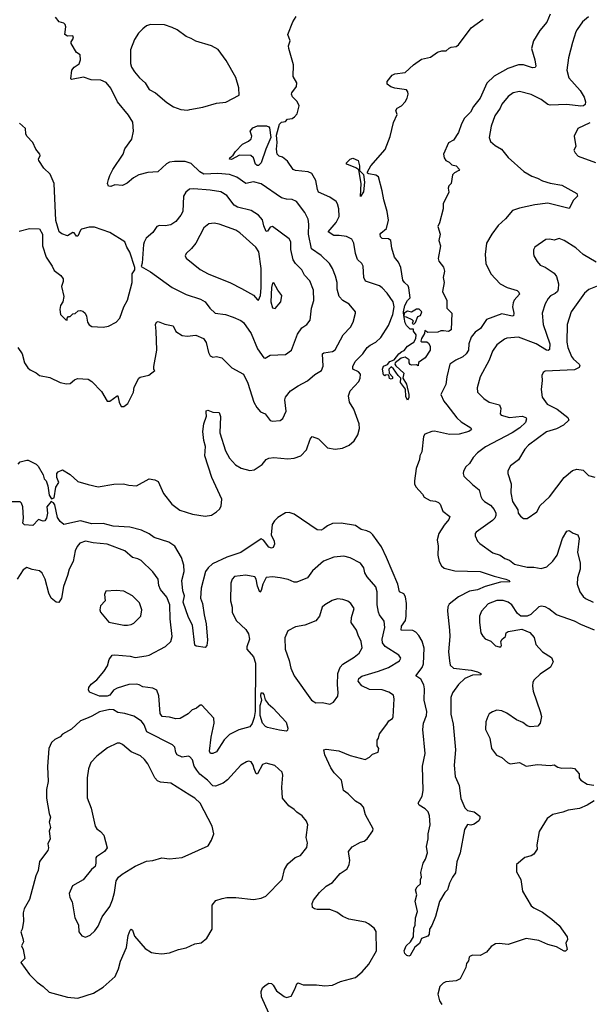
# Model space of a CAD drawing. Extents: x 1954683 to 2060285, y 904798 to 1016299.
# Tile 141 of 256: x 2050248 to 2054722, y 915555 to 923291. Entities that reach past the tile are written whole.
import ezdxf

# ---------------------------------------------------------------- set-up
doc = ezdxf.new("R2010")
doc.units = 0

msp = doc.modelspace()

# ---------------------------------------------------------------- linework, layer by layer
at = {"layer": '0CON10XD'}
for points in [[(2054415.6, 923335), (2054389.4, 923270.6), (2054334.4, 923205), (2054284.5, 923125), (2054268.6, 923065), (2054294.2, 922975), (2054300.8, 922925), (2054295.8, 922914.2), (2054275, 922913.3), (2054205, 922935.4), (2054165, 922935.4), (2054081.5, 922908.5), (2053973.8, 922846.2), (2053917.9, 922792.1), (2053865.2, 922674.8), (2053812.3, 922607.7), (2053788.9, 922565), (2053742.8, 922517.2), (2053717.4, 922472.6), (2053695, 922404), (2053655, 922343.3), (2053615, 922323.8), (2053576.7, 922235), (2053581.1, 922205), (2053594.3, 922185), (2053622.1, 922172.1), (2053641.9, 922151.9), (2053675, 922143.1), (2053701.2, 922115), (2053697.5, 922105), (2053662.7, 922087.3), (2053648.3, 922071.7), (2053637.5, 922005), (2053620, 921985), (2053613.6, 921966.4), (2053617.5, 921935), (2053573.8, 921845), (2053574.2, 921805), (2053546.2, 921695), (2053533.3, 921665), (2053550, 921605), (2053539.2, 921555), (2053553.8, 921515), (2053536, 921415), (2053540, 921395), (2053575.7, 921345.7), (2053585.9, 921314.1), (2053573.3, 921265), (2053581.2, 921225), (2053570, 921155), (2053602.5, 921085), (2053602.5, 921025), (2053642.5, 920985), (2053637.1, 920855), (2053615, 920840), (2053576.7, 920846.7), (2053555, 920847.5), (2053533, 920837), (2053455, 920833.3), (2053430, 920850), (2053426.7, 920825), (2053403.3, 920785), (2053400, 920765), (2053405, 920760), (2053445, 920761.2), (2053459.5, 920749.5), (2053471.2, 920725), (2053472.5, 920695), (2053432.5, 920635), (2053381.7, 920598.3), (2053377.5, 920572.5), (2053365, 920580), (2053325, 920577.5), (2053315, 920582.5), (2053307.5, 920595), (2053308.3, 920618.3), (2053275, 920640), (2053245, 920632.5), (2053196.7, 920595), (2053194.2, 920584.2), (2053202.3, 920572.3), (2053265.8, 920515), (2053256.2, 920475), (2053285, 920427.5), (2053305.8, 920345), (2053305, 920320), (2053295, 920302.5), (2053281.7, 920331.7), (2053278, 920388), (2053240, 920440), (2053241.2, 920475), (2053220, 920495), (2053185, 920547.5), (2053165, 920562.5), (2053147.5, 920545), (2053150, 920515), (2053177.5, 920485), (2053175, 920472.5), (2053165, 920467.5), (2053153, 920473), (2053148.3, 920498.3), (2053125, 920500), (2053115, 920492.5), (2053105, 920500), (2053097.5, 920545), (2053105, 920570), (2053137.5, 920582.5), (2053155, 920605.5), (2053190.5, 920619.5), (2053225, 920665.7), (2053248.8, 920685), (2053267.9, 920692.1), (2053295, 920726.2), (2053331.7, 920748.3), (2053345, 920757.5), (2053358.8, 920785), (2053362.5, 920815), (2053340, 920845), (2053340, 920860), (2053315, 920860), (2053285, 920888.8), (2053275, 920910), (2053268.3, 920951.7), (2053271.7, 920958.3), (2053283.6, 920956.4), (2053327.5, 920935), (2053337.5, 920925), (2053330, 920905), (2053345, 920900), (2053357, 920913), (2053375, 920960), (2053395, 920967.5), (2053405.8, 920995), (2053385, 921017.5), (2053365, 921017.5), (2053325, 920993.3), (2053295, 921001.2), (2053267.5, 920985), (2053265, 920960), (2053263.1, 920995), (2053271.9, 921045), (2053294.4, 921085), (2053316, 921105), (2053305.7, 921185), (2053300, 921200), (2053270, 921225), (2053257.8, 921245), (2053241.9, 921345), (2053223.3, 921385), (2053193.1, 921425), (2053170.5, 921495), (2053164.4, 921555), (2053145, 921569.5), (2053095, 921571.8), (2053081.5, 921585), (2053078.6, 921605), (2053085, 921614), (2053128.9, 921651.1), (2053145.5, 921715), (2053135.4, 921785), (2053108.8, 921875), (2053095.8, 921945.8)], [(2050234.4, 920715), (2050267.1, 920665), (2050285.7, 920595), (2050311.2, 920555), (2050329.5, 920539.5), (2050377.7, 920517.7), (2050405, 920496.7), (2050485, 920478.8), (2050565, 920441.2), (2050615, 920430.8), (2050645, 920432), (2050677.7, 920462.3), (2050703, 920473), (2050785, 920466.7), (2050815, 920447.5), (2050889.5, 920369.5), (2050935, 920293.3), (2050955, 920293.8), (2051015, 920336.7), (2051020, 920335), (2051028.8, 920285), (2051045, 920252.5), (2051065, 920252.5), (2051096.7, 920275), (2051143.3, 920365), (2051146.7, 920405), (2051183.3, 920475), (2051195, 920483.3), (2051261.7, 920498.3), (2051310, 920535), (2051303, 920543), (2051302.5, 920565), (2051324.3, 920695), (2051321.1, 920845), (2051316, 920895), (2051323.8, 920915), (2051335, 920920), (2051388.6, 920898.6), (2051452.5, 920885), (2051475, 920840), (2051525, 920809.2), (2051564.2, 920804.2), (2051632.4, 920812.4), (2051692, 920785), (2051713.3, 920755), (2051730, 920675), (2051745, 920648.8), (2051765, 920640), (2051795, 920644), (2051835, 920633.8), (2051914.5, 920554.5), (2052006.7, 920505), (2052041.1, 920435), (2052088, 920285), (2052110, 920245), (2052139.7, 920209.7), (2052176, 920195), (2052215, 920143.3), (2052235, 920136.7), (2052295, 920141.2), (2052315, 920156.7), (2052340, 920215), (2052331.5, 920305), (2052335.5, 920324.5), (2052376.2, 920373.8), (2052435, 920414.2), (2052507.6, 920452.4), (2052565.7, 920504.3), (2052618.8, 920535), (2052631.2, 920568.8), (2052626.2, 920665), (2052637.1, 920672.9), (2052705, 920683.1), (2052725, 920696), (2052790, 920815), (2052847.1, 920875), (2052867.5, 920915), (2052886.4, 920986.4), (2052886.7, 920995), (2052835.8, 921055), (2052785, 921085.7), (2052756.7, 921115), (2052741.8, 921175), (2052740.4, 921225), (2052729.1, 921275), (2052705.3, 921335.3), (2052682.2, 921375), (2052615, 921439.5), (2052540.9, 921490.9), (2052516.7, 921605), (2052519.6, 921685), (2052515, 921722.5), (2052487, 921777), (2052422.4, 921862.4), (2052387.6, 921877.6), (2052345, 921880), (2052305, 921892.2), (2052145, 922002.2), (2052085, 922018.1), (2052025, 922003.1), (2051954.3, 922054.3), (2051895.2, 922075.2), (2051805, 922081.4), (2051695, 922077.5), (2051663.1, 922095), (2051595, 922160), (2051546.6, 922176.6), (2051465, 922177.9), (2051425, 922171.5), (2051401.2, 922158.8), (2051333.9, 922096.1), (2051255, 922090), (2051185, 922071.2), (2051141.2, 922048.8), (2051093.6, 922006.4), (2051055, 921987.5), (2050995, 921993.3), (2050965, 921981.2), (2050945, 921983.3), (2050938.8, 922005), (2050946.2, 922035), (2050955, 922067.5), (2050978.8, 922115), (2051061.2, 922235), (2051075, 922277.5), (2051127.9, 922352.1), (2051142, 922415), (2051136, 922485), (2051101.7, 922541.7), (2051015.9, 922645.9), (2050963.6, 922753.6), (2050928.3, 922798.3), (2050885, 922816.7), (2050809.3, 922819.3), (2050748.8, 922838.8), (2050655, 922820), (2050650, 922825), (2050657.5, 922895), (2050675, 922916.7), (2050715, 922943.3), (2050725.6, 922975.6), (2050724, 923014), (2050694.4, 923034.4), (2050653.8, 923105), (2050652, 923118), (2050671.2, 923145), (2050666.7, 923165), (2050625, 923162.5), (2050603.8, 923173.8), (2050610, 923235), (2050605, 923252.5), (2050595, 923263.3), (2050557.5, 923275), (2050530.7, 923310.7)], [(2050235, 919800), (2050253, 919817), (2050305, 919830), (2050315, 919830), (2050377.7, 919797.7), (2050393.6, 919783.6), (2050432.5, 919715), (2050440, 919685), (2050457.3, 919667.3), (2050469.7, 919629.7), (2050480.4, 919555), (2050497.1, 919527.1), (2050520, 919535), (2050531.2, 919618.8), (2050556.7, 919655), (2050540, 919695), (2050540, 919725), (2050551.7, 919738.3), (2050585, 919753.3), (2050645, 919717.5), (2050705, 919663.8), (2050785, 919638.8), (2050865, 919620.8), (2050987.5, 919642.5), (2051063.9, 919643.9), (2051104.2, 919634.2), (2051165, 919630), (2051265, 919683.3), (2051310, 919675), (2051335, 919663.3), (2051378.3, 919568.3), (2051443.3, 919485), (2051505, 919436.7), (2051605, 919405.4), (2051705, 919391.2), (2051755, 919398.5), (2051795, 919424.4), (2051816.9, 919445), (2051831.1, 919468.9), (2051836.4, 919525), (2051758.2, 919695), (2051703.3, 919865), (2051707.9, 919937.9), (2051694.2, 919985), (2051686, 920055), (2051693.9, 920116.1), (2051716.7, 920175), (2051713.3, 920205), (2051713, 920217), (2051725, 920222.5), (2051765, 920206.7), (2051816.1, 920206.1), (2051824.1, 920174.1), (2051820, 920045), (2051865, 919903.8), (2051897.1, 919845), (2051942, 919795), (2051987.4, 919767.4), (2052055, 919749.4), (2052089.2, 919755), (2052153, 919797), (2052184.2, 919835), (2052204.7, 919845.3), (2052245, 919851.8), (2052355, 919841.8), (2052405, 919846.7), (2052455, 919864.4), (2052499.7, 919910.3), (2052528.8, 919995), (2052545, 920016.7), (2052595, 919997.1), (2052665, 919926.9), (2052725, 919917.8), (2052784.5, 919925.5), (2052835, 919946.9), (2052875, 919981.4), (2052905, 920030), (2052918.1, 920078.1), (2052914.4, 920115), (2052871.7, 920231.7), (2052838.1, 920285), (2052829.4, 920335), (2052844.6, 920375.4), (2052911.3, 920448.7), (2052922.5, 920475), (2052925.8, 920505), (2052908, 920525), (2052863.8, 920545), (2052864.4, 920565), (2052882.9, 920605), (2052944.4, 920665), (2052977.5, 920715), (2053000, 920735), (2053045, 920757.8), (2053085.3, 920794.7), (2053145, 920888.8), (2053179.5, 920975), (2053190, 921035), (2053182.5, 921075), (2053135, 921143.1), (2053095.6, 921185), (2053075, 921199.4), (2052965, 921236.2), (2052951.9, 921265), (2052945, 921353.3), (2052934.5, 921374.5), (2052902.5, 921407.5), (2052885.8, 921455), (2052872, 921535), (2052855.7, 921565.7), (2052815, 921587.5), (2052756.3, 921596.3), (2052715, 921594.4), (2052671.9, 921625), (2052732.7, 921697.3), (2052756.1, 921743.9), (2052754.4, 921805.6), (2052745.5, 921845), (2052735, 921862.5), (2052685, 921895.4), (2052595, 921936.9), (2052585.9, 921955.9), (2052575, 922028.8), (2052542, 922082), (2052515, 922096.7), (2052415, 922106.7), (2052395, 922114.4), (2052350.6, 922180.6), (2052311.2, 922211.2), (2052285, 922220), (2052271.5, 922235), (2052264.2, 922275), (2052269.2, 922325), (2052264.7, 922384.7), (2052289.6, 922470.4), (2052305, 922485.5), (2052335, 922491.9), (2052351.5, 922508.5), (2052387.5, 922515), (2052407.5, 922527.5), (2052427.6, 922552.4), (2052443.8, 922615), (2052427.9, 922647.9), (2052390, 922685), (2052383.8, 922705), (2052385, 922717.5), (2052421.2, 922765), (2052423.8, 922795), (2052396.7, 922845), (2052400, 922935), (2052361.2, 923065), (2052360, 923085), (2052373.8, 923125), (2052353.8, 923175), (2052393.3, 923275), (2052420, 923315)], [(2051565, 922580), (2051585, 922584.3), (2051687.6, 922602.4), (2051795, 922634.4), (2051866.8, 922643.2), (2051971.7, 922698.3), (2051970, 922755), (2051945.6, 922835.6), (2051870.2, 922970.2), (2051806.5, 923056.5), (2051755.2, 923085.2), (2051631, 923121), (2051595, 923144.4), (2051555, 923158.9), (2051485, 923210), (2051445, 923229.5), (2051385, 923250), (2051275, 923254.4), (2051245, 923242.9), (2051215, 923219.2), (2051182.5, 923185), (2051150.8, 923135), (2051119.2, 923055), (2051117.7, 922947.7), (2051127.3, 922917.3), (2051150.6, 922880.6), (2051188, 922835), (2051234.2, 922795), (2051265, 922743.8), (2051315, 922716.7), (2051405, 922640), (2051455, 922607.5), (2051515, 922585.6), (2051565, 922580)], [(2053095.8, 921945.8), (2053066.2, 922056.2), (2053045, 922069.6), (2052989.1, 922079.1), (2052980.6, 922085), (2052979.6, 922095), (2053005, 922142.5), (2053119.8, 922270.2), (2053157.2, 922372.8), (2053185, 922482.5), (2053213.3, 922545), (2053201.2, 922578.8), (2053213.8, 922595), (2053246, 922614), (2053274.5, 922645.5), (2053291.4, 922675), (2053298.6, 922705), (2053297.5, 922725), (2053285, 922740), (2053195, 922753.1), (2053163.5, 922763.5), (2053133.3, 922785), (2053133.3, 922805), (2053174.2, 922855.8), (2053195, 922866), (2053275, 922876.2), (2053340, 922935), (2053405, 922981.2), (2053475, 922995.8), (2053530, 923035), (2053565, 923045.8), (2053597.5, 923045), (2053621.7, 923068.3), (2053636.1, 923073.9), (2053675, 923080.8), (2053695, 923094.2), (2053795, 923228), (2053888.8, 923295)], [(2054715, 923314.4), (2054668.8, 923275), (2054626.9, 923213.1), (2054616, 923195), (2054589.5, 923110.5), (2054558.8, 922991.2), (2054546.7, 922895), (2054560.8, 922835), (2054649.4, 922735), (2054682.5, 922682.5), (2054693.1, 922645), (2054689.2, 922625), (2054675.2, 922614.8), (2054655, 922611.2), (2054545, 922623.7), (2054415, 922618.5), (2054395, 922625.6), (2054345, 922664.4), (2054264.4, 922704.4), (2054175, 922725.7), (2054125, 922716), (2054083.5, 922686.5), (2054035, 922626.2), (2054022.9, 922595), (2053980.8, 922535), (2053952, 922455), (2053934.2, 922365), (2053946.2, 922335), (2053981.5, 922301.5), (2054033.4, 922273.4), (2054085, 922208.6), (2054208, 922098), (2054271.2, 922061.2), (2054315, 922046.7), (2054355, 922024.5), (2054415, 922006.2), (2054505, 921991.4), (2054623.3, 921925), (2054630, 921905), (2054597.7, 921872.3), (2054565, 921807.5), (2054395, 921848.9), (2054295, 921835.5), (2054175, 921809.1), (2054119.3, 921790.7), (2054064.4, 921725.6), (2054005.8, 921674.2), (2053957.5, 921605), (2053915.7, 921535), (2053904.2, 921445.8), (2053909.2, 921375), (2053948, 921295), (2054021.2, 921215), (2054077.4, 921187.4), (2054155, 921162.9), (2054169.7, 921149.7), (2054172.5, 921135), (2054132.5, 921087.5), (2054123.8, 921066.2), (2054119.6, 921035), (2054128.2, 920985), (2054125.5, 920964.5), (2054115, 920960.5), (2054035, 920978.8), (2053915.5, 920934.5), (2053866.7, 920865), (2053825.3, 920834.7), (2053795, 920796), (2053776.9, 920745), (2053772.5, 920695), (2053754.6, 920665.4), (2053727.4, 920642.6), (2053673.1, 920616.9), (2053626.4, 920583.6), (2053602.2, 920485), (2053595.6, 920425), (2053555.8, 920345), (2053580.5, 920295), (2053604.1, 920264.1), (2053682, 920162), (2053715, 920131.9), (2053791.2, 920085), (2053797.5, 920075), (2053795, 920067.5), (2053776.7, 920055), (2053700, 920035), (2053625, 920032.7), (2053505, 920058.5), (2053485, 920056.7), (2053431.2, 920035), (2053419.2, 920015), (2053407.1, 919895), (2053391.4, 919865), (2053387.5, 919835), (2053361.4, 919765), (2053347.9, 919667.9), (2053349.4, 919645), (2053360.3, 919620.3), (2053412.5, 919562.5), (2053425, 919540), (2053472.7, 919512.7), (2053515, 919508.8), (2053538.8, 919498.8), (2053550, 919485), (2053570.7, 919430.7), (2053627.3, 919387.3), (2053620, 919365), (2053581.3, 919318.7), (2053540.5, 919255), (2053526.7, 919205), (2053535.6, 919154.4), (2053533.5, 919085), (2053543.5, 919035), (2053561.1, 919001.1), (2053582, 918982), (2053665, 918960.9), (2053865.3, 918955.3), (2053975, 918918.2), (2054066.7, 918895), (2054092.5, 918885), (2054097.5, 918875), (2054025, 918870.8), (2053905, 918836.8), (2053845, 918811.9), (2053779.9, 918800.1), (2053693.4, 918756.6), (2053621.5, 918698.5), (2053612, 918678), (2053607.7, 918645), (2053623.5, 918495), (2053625.3, 918444.7), (2053615.3, 918325), (2053623.1, 918253.1), (2053629.4, 918219.4), (2053655, 918195.6), (2053795, 918180.5), (2053845, 918168.1), (2053868.8, 918155), (2053870, 918145), (2053805, 918142.1), (2053745, 918113.8), (2053693.4, 918066.6), (2053648.1, 918001.9), (2053634.6, 917965), (2053635.4, 917835), (2053652.2, 917755), (2053672, 917555), (2053661.1, 917435), (2053668.6, 917345), (2053700.8, 917275), (2053712.9, 917172.9), (2053745, 917098.8), (2053765, 917077.1), (2053816.8, 917066.8), (2053863, 917033), (2053863.3, 917015), (2053853.9, 916996.1), (2053818.3, 916971.7), (2053792, 916962)], [(2050835, 921662.2), (2050795, 921661.4), (2050734.1, 921645.9), (2050725, 921637.5), (2050705, 921590), (2050695, 921590), (2050675.9, 921615.9), (2050665, 921620), (2050625, 921592.5), (2050578.3, 921608.3), (2050557.5, 921625), (2050533, 921713), (2050518.1, 922005), (2050488.3, 922078.3), (2050438.8, 922125), (2050399.2, 922185), (2050396, 922195), (2050409.2, 922225), (2050407.5, 922235), (2050376, 922275), (2050352, 922325), (2050305, 922376.2), (2050296, 922395), (2050294, 922435), (2050247.7, 922477.7)], [(2054725, 922480.8), (2054632, 922435), (2054602.5, 922375), (2054616.7, 922295), (2054600, 922265), (2054610, 922245), (2054635, 922218.8), (2054770.2, 922170.2)], [(2052125, 922144.6), (2052114.2, 922145), (2052101.5, 922155), (2052085.6, 922205), (2052062.5, 922225), (2051974.6, 922225.4), (2051911.4, 922191.4), (2051896.7, 922195), (2051898, 922205), (2051923.8, 922226.2), (2051942.5, 922255), (2051996.9, 922313.1), (2052045, 922335.6), (2052065.3, 922354.7), (2052072.2, 922375), (2052057.1, 922415), (2052079.1, 922440.9), (2052115, 922458), (2052186.6, 922456.6), (2052205, 922449.5), (2052210.8, 922440.8), (2052219.7, 922365), (2052181.1, 922275), (2052145, 922167.1), (2052125, 922144.6)], [(2052925, 921902), (2052930, 922005), (2052912, 922112), (2052888, 922128), (2052816.7, 922155), (2052813, 922163), (2052844.7, 922195), (2052865, 922203.1), (2052905.9, 922185), (2052917.9, 922142.1), (2052916.7, 922106.7), (2052948.6, 922075), (2052955.3, 922015), (2052947.6, 921937.6), (2052925, 921902)], [(2052175, 920631.2), (2052215, 920654.3), (2052335, 920660), (2052382, 920695), (2052430.8, 920819.2), (2052465, 920870), (2052503.8, 920895), (2052528.7, 920931.3), (2052540.4, 921025), (2052557.5, 921085), (2052554.5, 921165), (2052528, 921238), (2052484, 921284), (2052463.3, 921325), (2052415, 921374.4), (2052396.5, 921405), (2052376.5, 921485), (2052376.7, 921545), (2052365, 921568), (2052235, 921667.1), (2052215, 921660), (2052195, 921630.8), (2052185, 921626), (2052165, 921672.5), (2052155, 921719.4), (2052125, 921754.4), (2052065, 921793.1), (2051958.6, 921818.6), (2051933.5, 921835), (2051875, 921910), (2051827.4, 921937.4), (2051745, 921951.5), (2051615, 921962.5), (2051580.9, 921959.1), (2051553.6, 921936.4), (2051535.7, 921905), (2051529.5, 921785), (2051514.6, 921755.4), (2051475.7, 921705), (2051435, 921680), (2051391.7, 921671.7), (2051345, 921673.8), (2051325, 921666.7), (2051295, 921620), (2051242.5, 921575), (2051226.1, 921543.9), (2051220, 921525), (2051210.7, 921379.3), (2051201.7, 921351.7), (2051275, 921310.8), (2051445, 921188), (2051555, 921130.8), (2051667.5, 921095), (2051705, 921074), (2051742.5, 921025), (2051783.8, 920985), (2051865, 920974.2), (2051924.5, 920954.5), (2051985, 920928.1), (2052005, 920911.4), (2052066.9, 920825), (2052115.7, 920705), (2052165, 920633.8), (2052175, 920631.2)], [(2050245, 921630.8), (2050325, 921650.8), (2050405, 921648.8), (2050427.5, 921605), (2050427.5, 921515), (2050456.7, 921425), (2050503.3, 921355), (2050519.5, 921319.5), (2050571.4, 921281.4), (2050588.8, 921255), (2050590, 921235), (2050576.7, 921195), (2050593.8, 921115), (2050586.2, 921075), (2050570, 921045), (2050563.3, 921015), (2050570, 920975), (2050611.7, 920931.7), (2050620, 920930), (2050620, 920945), (2050631.7, 920958.3), (2050645, 920960), (2050665, 920980), (2050685, 920982.5), (2050707.3, 921002.7), (2050725, 921007.5), (2050745, 921002), (2050761.2, 920985), (2050772.3, 920962.3), (2050781.4, 920915), (2050795, 920894.2), (2050815, 920881.4), (2050904.4, 920874.4), (2050945, 920882.2), (2051005, 920914.2), (2051034.4, 920945), (2051066.7, 921035), (2051095, 921087.5), (2051130.8, 921225), (2051132, 921295), (2051152.5, 921325), (2051153.3, 921345), (2051112.5, 921465), (2051089.2, 921505), (2051075, 921545.7), (2050955, 921618.1), (2050835, 921662.2)], [(2052125, 921088), (2052140.3, 921125), (2052145.6, 921185), (2052143.5, 921335), (2052127.4, 921467.4), (2052103.8, 921503.8), (2051977.4, 921617.4), (2051945, 921636.5), (2051815, 921684.4), (2051775, 921692.2), (2051733.8, 921686.2), (2051695, 921656.9), (2051631.1, 921535), (2051597.2, 921492.8), (2051555.8, 921455), (2051548.6, 921435), (2051556.8, 921416.8), (2051665, 921327.1), (2051728.8, 921295), (2051905, 921223.3), (2051990.7, 921179.3), (2052085, 921127.1), (2052115, 921090), (2052125, 921088)], [(2054776.3, 921386.3), (2054675, 921447.1), (2054615, 921497.5), (2054525, 921556), (2054485, 921571.2), (2054445, 921557.5), (2054413, 921567), (2054380, 921565), (2054295, 921503.3), (2054283.9, 921483.9), (2054283.3, 921455), (2054287.5, 921435), (2054311.2, 921391.2), (2054335, 921362.5), (2054375, 921346.7), (2054445, 921298.8), (2054463.6, 921273.6), (2054479.4, 921215), (2054478.1, 921175), (2054471.4, 921155), (2054455, 921138.6), (2054417.6, 921122.4), (2054399.3, 921100.7), (2054375, 921058.8), (2054352.2, 920985), (2054358.5, 920895), (2054412.9, 920745), (2054409.6, 920700.4), (2054398, 920692), (2054385, 920693.8), (2054305, 920743.9), (2054165, 920797.9), (2054075, 920789.4), (2054055, 920781.1), (2053995, 920737.1), (2053962.5, 920687.5), (2053936.7, 920615), (2053864.3, 920485), (2053842.3, 920397.7), (2053844, 920365), (2053894.4, 920315), (2053936.7, 920286.7), (2054016.7, 920265), (2054026, 920235), (2054021.2, 920195), (2054030, 920185), (2054095, 920165.4), (2054195, 920175.5), (2054223.8, 920165), (2054230, 920155), (2054221.1, 920125), (2054176.5, 920085), (2054115, 920045.3), (2053905.8, 919935), (2053843, 919887), (2053809.4, 919850.6), (2053780.8, 919805), (2053751.1, 919778.9), (2053734.2, 919745), (2053730.8, 919725), (2053736, 919705), (2053805, 919639.4), (2053858.2, 919598.2), (2053869.4, 919545), (2053880.6, 919525), (2053899.4, 919505), (2053945, 919476.2), (2053975, 919441.5), (2053986.9, 919415), (2053987.8, 919395), (2053979.6, 919375), (2053962.8, 919357.2), (2053833.3, 919265), (2053826.7, 919255), (2053826.2, 919235), (2053844.4, 919194.4), (2053863.3, 919175), (2053965, 919103.1), (2054023.1, 919083.1), (2054057.3, 919057.3), (2054094.2, 919044.2), (2054135, 919014.4), (2054235, 918989.4), (2054285, 918988.6), (2054345, 918978.6), (2054388.9, 918991.1), (2054435, 919035.7), (2054468.5, 919085), (2054510.9, 919215), (2054545, 919273.8), (2054565, 919278.8), (2054595, 919256.7), (2054632.5, 919245), (2054641.2, 919215), (2054629.4, 919105), (2054650.8, 919025), (2054648.9, 918975), (2054630.5, 918905), (2054625.7, 918855), (2054648.6, 918795), (2054675, 918760), (2054692.6, 918742.6), (2054751.2, 918715)], [(2052255, 921021.2), (2052298.8, 921075), (2052306.7, 921125), (2052275.9, 921165.9), (2052245, 921222.5), (2052235, 921220), (2052225, 921187.5), (2052219.6, 921075), (2052235, 921026.2), (2052255, 921021.2)], [(2054785, 921197.8), (2054718.3, 921171.7), (2054685, 921141.4), (2054579.2, 920995), (2054549.2, 920895), (2054546.4, 920756.4), (2054554.6, 920715), (2054582.7, 920645), (2054596.7, 920625), (2054641.4, 920585), (2054647, 920573), (2054642.4, 920557.6), (2054605, 920541.2), (2054375, 920530.8), (2054360.9, 920519.1), (2054348.8, 920495), (2054351.9, 920455), (2054344.4, 920385), (2054352.5, 920325), (2054391.4, 920271.4), (2054470.2, 920230.2), (2054554.3, 920165), (2054560, 920145), (2054520.6, 920105), (2054465, 920077.1), (2054385, 920052.2), (2054245, 919948.6), (2054215, 919916.2), (2054165, 919833.8), (2054103.4, 919786.6), (2054082.7, 919747.3), (2054082.5, 919725), (2054108.8, 919645), (2054104.4, 919575), (2054119.2, 919505), (2054159.5, 919439.5), (2054164.1, 919414.1), (2054181.7, 919391.7), (2054205, 919373.3), (2054235, 919373.3)], [(2054235, 919373.3), (2054308.8, 919425), (2054336, 919475), (2054408.6, 919541.4), (2054524, 919695), (2054591.1, 919748.9), (2054625, 919760.9), (2054675, 919752.5), (2054715, 919711.2), (2054765, 919696.7)], [(2053792, 916962), (2053765, 916967.5), (2053741.2, 916928.8), (2053706.9, 916745), (2053682.5, 916675), (2053671.7, 916588.3), (2053647.5, 916555), (2053623.8, 916506.2), (2053607.5, 916455), (2053586.4, 916433.6), (2053546.4, 916363.6), (2053513.3, 916245), (2053485, 916173.3), (2053466.7, 916145), (2053463.6, 916106.4), (2053455, 916090), (2053405, 916072.5), (2053387.3, 916032.7), (2053351.2, 916005), (2053315, 915940), (2053305, 915933.3), (2053289.5, 915939.5), (2053273.8, 915955), (2053268.6, 915975), (2053284.3, 916015.7), (2053316.7, 916045), (2053340, 916085), (2053343.3, 916155), (2053353.3, 916175), (2053356.7, 916235), (2053373.3, 916285), (2053353.6, 916366.4), (2053367.5, 916415), (2053357.5, 916455), (2053370.7, 916479.3), (2053397, 916503), (2053396.7, 916535), (2053403.3, 916555), (2053398.3, 916591.7), (2053418, 916665), (2053436.2, 916695), (2053451.2, 916745), (2053442.9, 916795), (2053455.8, 916854.2), (2053456, 916895), (2053472.5, 916965), (2053467, 917037), (2053456.5, 917066.5), (2053431.7, 917091.7), (2053385, 917120), (2053376.7, 917135), (2053409.7, 917190.3), (2053418.1, 917235), (2053413.1, 917425), (2053431.8, 917525), (2053414.4, 917715), (2053419.2, 917765), (2053442.4, 917825), (2053445.3, 917855), (2053426, 917946), (2053428.2, 918035), (2053423.1, 918065), (2053399.5, 918109.5), (2053360, 918135), (2053408.8, 918201.2), (2053420.2, 918230.2), (2053424.6, 918354.6), (2053408.3, 918408.3), (2053382.7, 918452.7), (2053360.2, 918480.2), (2053335, 918493.3), (2053244.2, 918495), (2053247.8, 918525), (2053278.1, 918571.9), (2053284.1, 918605), (2053285.8, 918705), (2053277.6, 918757.6), (2053265, 918780), (2053231.4, 918795), (2053217.9, 918855), (2053129.2, 919065), (2053089, 919149), (2053022.1, 919245), (2053003.1, 919263.1), (2052975, 919276), (2052930.8, 919285), (2052885, 919316.7), (2052773.5, 919336.5), (2052705, 919332.5), (2052666.7, 919315), (2052635, 919291.1), (2052615, 919279.1), (2052585, 919283.3), (2052405, 919406.5), (2052365, 919420.5), (2052335, 919417.3), (2052275, 919381.1), (2052248.9, 919355), (2052230, 919325), (2052223.1, 919245), (2052245.8, 919195), (2052248.8, 919171.2), (2052240, 919145), (2052225, 919139.2), (2052205, 919145.7), (2052162.1, 919202.1), (2052145, 919212), (2051984.3, 919105), (2051875, 919069.3), (2051762.8, 919017.2), (2051727.9, 918985), (2051707.7, 918955), (2051672.9, 918825), (2051667.1, 918747.1), (2051683, 918703), (2051696.1, 918616.1), (2051713.8, 918545), (2051724, 918415), (2051718, 918375), (2051705, 918357.5), (2051635, 918370), (2051625, 918377.5), (2051605.6, 918535), (2051574.6, 918595), (2051532.3, 918715), (2051543.5, 918765), (2051530.3, 918805), (2051522.7, 918885), (2051540, 918955), (2051536.2, 919005), (2051518.8, 919065), (2051465.7, 919155), (2051420, 919185), (2051305, 919223.8), (2051265, 919252.1), (2051205, 919279.1), (2051113.1, 919303.1), (2050981.2, 919311.2), (2050905, 919332.2), (2050815, 919330), (2050725, 919354), (2050595, 919326.2), (2050565, 919348.8), (2050545, 919378.8), (2050525, 919479.2), (2050515, 919495.6), (2050495, 919504.4), (2050461.1, 919465), (2050467.3, 919415), (2050458.1, 919375), (2050445, 919354), (2050431.7, 919351.7), (2050397, 919363), (2050351.7, 919318.3), (2050285, 919322.5), (2050273.3, 919335), (2050278.8, 919375), (2050272.5, 919465), (2050262.7, 919492.7), (2050252.7, 919502.7), (2050175, 919503.1)], [(2052205, 915486.7), (2052146.2, 915615), (2052144.2, 915655.8), (2052156.4, 915683.6), (2052175, 915702.5), (2052205, 915722.5), (2052225, 915717.5), (2052240, 915705), (2052265, 915660), (2052325, 915617.5), (2052345, 915610), (2052380, 915620), (2052410, 915675), (2052423.9, 915716.1), (2052435, 915723.3), (2052475, 915708.8), (2052578.3, 915708.3), (2052645, 915700.8), (2052705, 915706), (2052767.5, 915735), (2052886.2, 915765), (2052939.1, 915810.9), (2052990.5, 915869.5), (2053051.9, 915975), (2053047, 916127), (2053032.7, 916152.7), (2052988.7, 916188.7), (2052965, 916200.8), (2052834.5, 916224.5), (2052785, 916246.2), (2052739.1, 916279.1), (2052685, 916301.2), (2052585, 916300), (2052564.2, 916304.2), (2052546.7, 916316.7), (2052546.4, 916346.4), (2052555.8, 916374.2), (2052603.8, 916435), (2052655, 916482.5), (2052705, 916512.5), (2052765, 916582), (2052820.5, 916619.5), (2052835.6, 916654.4), (2052840, 916685), (2052830, 916755), (2052858.3, 916791.7), (2052925, 916828), (2052955, 916836.2), (2052977.5, 916855), (2053020.7, 916919.3), (2053023.8, 916935), (2052962.9, 917045), (2052948, 917105), (2052930, 917125), (2052885, 917152), (2052829.2, 917209.2), (2052792, 917235), (2052775, 917316.2), (2052717.1, 917375), (2052692.4, 917412.4), (2052644.4, 917515), (2052636.1, 917553.9), (2052655, 917560), (2052755, 917546.9), (2052845, 917510), (2052961.7, 917478.3), (2052995, 917497.5), (2053019.3, 917520.7), (2053062.5, 917535), (2053070, 917565), (2053057, 917587), (2053055, 917630), (2053067.5, 917645), (2053075, 917680), (2053132.9, 917757.1), (2053147.3, 917782.7), (2053175, 917802), (2053182.5, 917815), (2053190, 917955), (2053184.4, 917984.4), (2053147.4, 918007.4), (2053095.3, 918025.3), (2052995, 918029.5), (2052935, 918056.9), (2052907.5, 918095), (2052910.8, 918115), (2052935, 918134.3), (2053065, 918171.8), (2053145, 918201.8), (2053230.8, 918255), (2053241.4, 918275), (2053227.2, 918297.2), (2053117.4, 918367.4), (2053097.8, 918395), (2053094.2, 918425), (2053116.3, 918515), (2053111.8, 918565), (2053074.7, 918614.7), (2053066.4, 918635), (2053055.4, 918695), (2053056.5, 918795), (2053045.4, 918835.4), (2052977.1, 918915), (2052958.1, 918945), (2052950, 918985), (2052925, 919022), (2052845, 919063.1), (2052795, 919077.1), (2052715, 919069.2), (2052635, 919037.1), (2052548.8, 918961.2), (2052508, 918905), (2052425, 918870.8), (2052405, 918872.5), (2052356.1, 918893.9), (2052295, 918905.8), (2052235, 918914.3), (2052185, 918908), (2052158.4, 918855), (2052145, 918806), (2052135, 918793.3), (2052115, 918840), (2052106.5, 918896.5), (2052095, 918914.4), (2052025, 918927.7), (2051935, 918915.6), (2051915.8, 918895), (2051905.7, 918865), (2051904.4, 918725), (2051916.7, 918675), (2051915.8, 918635), (2051949.7, 918569.7), (2052025, 918500), (2052045, 918466.7), (2052053.1, 918425), (2052031.1, 918365), (2052031.1, 918345), (2052085, 918286), (2052100.8, 918235), (2052096.6, 917855), (2052090.5, 917809.5), (2052075, 917762.5), (2052055, 917734.4), (2051968.9, 917711.1), (2051895.5, 917674.5), (2051855, 917632), (2051795, 917538), (2051765, 917525.6), (2051747, 917527), (2051739.1, 917545), (2051751.8, 917655), (2051776.4, 917765), (2051772.5, 917802.5), (2051677.5, 917905), (2051665, 917906.2), (2051637.6, 917882.4), (2051617.5, 917875), (2051601.7, 917868.3), (2051572.6, 917837.4), (2051508.1, 917801.9), (2051475, 917797.5), (2051425, 917812.3), (2051367.7, 917817.7), (2051351.3, 917841.3), (2051340.4, 917979.6), (2051325, 918024.3), (2051295, 918040), (2051215, 918049.1), (2051186.3, 918066.3), (2051165, 918071.3), (2051105, 918068.9), (2051015, 918040), (2050985, 918022.7), (2050955.9, 917984.1), (2050935, 917975.8), (2050875, 917976), (2050796.7, 918006.7), (2050787.5, 918025), (2050790, 918045), (2050810.2, 918069.8), (2050853.1, 918105), (2050908.9, 918171.1), (2050938, 918215), (2050950, 918265), (2050975, 918299.2), (2050995, 918301.9), (2051115, 918290), (2051155, 918278.9), (2051242, 918292), (2051265, 918298.2), (2051394.5, 918365.5), (2051435.5, 918404.5), (2051445.8, 918445), (2051430.8, 918585), (2051426.2, 918695), (2051405, 918754), (2051353.1, 918815), (2051340.6, 918845), (2051335.7, 918895), (2051295, 918954.3), (2051201.4, 919041.4), (2051176.7, 919055), (2051135, 919064.4), (2051075, 919118.1), (2050935, 919170.9), (2050825, 919181.5), (2050765, 919194.4), (2050721.3, 919178.7), (2050698.7, 919151.3), (2050685, 919117.5), (2050668.9, 919035), (2050636.9, 918975), (2050622.7, 918925), (2050592.4, 918837.6), (2050575.8, 918745), (2050555, 918712.5), (2050533.9, 918713.9), (2050495, 918746.7), (2050477.1, 918785), (2050449.1, 918895), (2050425, 918943.3), (2050405, 918960), (2050345, 918971.2), (2050303.6, 918986.4), (2050275, 918967.5), (2050228.6, 918895)], [(2051095, 918534.2), (2051125, 918538.8), (2051145, 918548.8), (2051200.8, 918605), (2051208, 918655), (2051190, 918710), (2051133.3, 918765), (2051065, 918800), (2051005, 918806.2), (2050925, 918800), (2050913.3, 918775), (2050920, 918725), (2050883.3, 918685), (2050876.7, 918655), (2050883.3, 918635), (2050947.3, 918557.3), (2051065, 918534.2), (2051095, 918534.2)], [(2052685, 917913.8), (2052711.7, 917928.3), (2052746.2, 917975), (2052750.8, 918005), (2052744.4, 918065), (2052746.9, 918155), (2052765.3, 918204.7), (2052785, 918228.2), (2052875, 918281.9), (2052915, 918314.2), (2052938.1, 918355), (2052931.4, 918405), (2052905.6, 918455.6), (2052894, 918495), (2052850.8, 918555), (2052854.2, 918595), (2052874, 918665), (2052850, 918705), (2052825, 918722.9), (2052785, 918736.9), (2052745, 918740), (2052702, 918728), (2052644, 918695), (2052625, 918676), (2052602.5, 918605), (2052575, 918567.5), (2052487.5, 918535), (2052415, 918522), (2052355, 918488.8), (2052330.8, 918435), (2052333.6, 918345), (2052365.4, 918255.4), (2052376.9, 918195), (2052404.2, 918135), (2052540, 917945), (2052575, 917924), (2052625.8, 917925.8), (2052685, 917913.8)], [(2054763.8, 918495), (2054655, 918539.4), (2054605, 918566.7), (2054464.4, 918614.4), (2054405, 918662.5), (2054375, 918677.1), (2054345, 918682.9), (2054325, 918678.6), (2054261.7, 918618.3), (2054235, 918604), (2054185, 918606), (2054157, 918627), (2054112.5, 918695), (2054085, 918715.7), (2054045, 918727.5), (2053995, 918726.9), (2053927.9, 918702.1), (2053874.3, 918645), (2053860, 918605), (2053860, 918555), (2053870, 918475), (2053885, 918447.5), (2053905, 918427.5), (2053949.3, 918409.3), (2053985, 918372.5), (2054013.9, 918363.9), (2054027.5, 918365), (2054032.5, 918375), (2054027.5, 918405), (2054037, 918423), (2054062.5, 918445), (2054070, 918475), (2054085, 918483.8), (2054193, 918503), (2054255, 918476), (2054287.7, 918437.7), (2054302.7, 918382.7), (2054353.3, 918325), (2054425, 918280), (2054438, 918245), (2054416.3, 918203.7), (2054335, 918150), (2054288.6, 918105), (2054279.4, 918085), (2054275.6, 918055), (2054281.9, 918015), (2054337, 917857), (2054345.8, 917815.8), (2054336, 917765), (2054318.8, 917741.2), (2054256.4, 917736.4), (2054235, 917744), (2054199.7, 917769.7), (2054150.3, 917790.3), (2054075, 917843.8), (2054035, 917861.2), (2053995, 917866.2), (2053962.5, 917852.5), (2053935, 917837.5), (2053924.1, 917815.9), (2053910, 917775), (2053906.7, 917715), (2053940, 917645), (2053953.8, 917565), (2053993.9, 917513.9), (2054035, 917493.8), (2054080, 917455), (2054100, 917445), (2054175, 917453.8), (2054225, 917426.7), (2054315, 917440), (2054415, 917432.5), (2054445, 917436.7), (2054475, 917417.5), (2054505, 917410), (2054575, 917414), (2054605, 917408.8), (2054642.5, 917365), (2054643.6, 917333.6), (2054655, 917317.5), (2054706.1, 917286.1), (2054758.3, 917278.3)], [(2052345, 917702.5), (2052288.3, 917708.3), (2052195, 917730), (2052178.3, 917738.3), (2052154.1, 917764.1), (2052137.5, 917825), (2052137.3, 917902.7), (2052148.8, 917945), (2052141.2, 917978.8), (2052145, 918002.5), (2052155, 918003.3), (2052165, 917990), (2052177, 917947), (2052200, 917915), (2052237.1, 917885), (2052341.7, 917771.7), (2052354, 917725), (2052352, 917708), (2052345, 917702.5)], [(2050705, 915603.8), (2050827.3, 915642.7), (2050905, 915691.2), (2050996.8, 915773.2), (2051025.5, 915834.5), (2051039.5, 915895), (2051087.3, 916002.7), (2051100.6, 916095), (2051115, 916136.7), (2051125, 916146.7), (2051135, 916136.7), (2051151.1, 916091.1), (2051233.5, 915993.5), (2051283.2, 915963.2), (2051315, 915955.8), (2051365, 915952.5), (2051425, 915959.4), (2051495.9, 915985.9), (2051555, 915999.2), (2051625, 916029.2), (2051672.3, 916037.7), (2051718.8, 916075), (2051758.8, 916145), (2051760, 916335), (2051789.5, 916370.5), (2051837.3, 916387.3), (2051875, 916394.3), (2051945, 916395.5), (2052085, 916378.8), (2052145, 916390), (2052182.5, 916405), (2052310, 916535), (2052328.8, 916615), (2052355, 916660), (2052411.7, 916708.3), (2052453.3, 916725), (2052502.3, 916787.7), (2052507.5, 916825), (2052497.1, 916865), (2052510, 916965), (2052501.2, 916995), (2052466.7, 917035), (2052425, 917064), (2052405, 917087.1), (2052360.8, 917115), (2052311.2, 917175), (2052308.3, 917261.7), (2052315.8, 917355.8), (2052308.8, 917378.8), (2052252.7, 917432.7), (2052185, 917450), (2052155, 917440), (2052115, 917366.2), (2052105, 917366.7), (2052090.8, 917405), (2052081.8, 917435), (2052065, 917460.6), (2052045.7, 917464.3), (2052030.3, 917459.7), (2051984, 917435), (2051880, 917320), (2051845, 917292.2), (2051785, 917268.6), (2051765, 917270.8), (2051724.4, 917315), (2051664.3, 917364.3), (2051639.6, 917395), (2051619.1, 917425), (2051605, 917476), (2051585, 917500), (2051575, 917504), (2051525, 917498.1), (2051486.2, 917515), (2051474.4, 917534.4), (2051465.5, 917575), (2051449.1, 917595), (2051246.7, 917695), (2051225, 917752), (2051205, 917780), (2051145, 917820), (2051075, 917840), (2051018.3, 917848.3), (2050985, 917867.8), (2050955, 917871.8), (2050875, 917854.4), (2050815, 917818), (2050785, 917807.1), (2050725, 917782.9), (2050654.1, 917715.9), (2050585, 917678.8), (2050565, 917656.7), (2050525, 917636.7), (2050498.3, 917611.7), (2050476, 917565), (2050465.8, 917424.2), (2050471.4, 917305), (2050458.3, 917241.7), (2050458, 917175), (2050479.2, 917055), (2050490, 917025), (2050480.8, 916985), (2050491.2, 916945), (2050480, 916915), (2050487.5, 916855), (2050468.8, 916815), (2050473.8, 916785), (2050468, 916765), (2050402.7, 916677.3), (2050392.7, 916607.3), (2050373.8, 916565), (2050325, 916380), (2050283.3, 916305), (2050276.7, 916275), (2050277.5, 916205), (2050266.7, 916145), (2050256.7, 916125), (2050272.1, 916072.1), (2050278, 916045), (2050263.3, 916015), (2050276.7, 915985), (2050287.5, 915915), (2050257.5, 915885), (2050325, 915788.8), (2050385, 915728), (2050433.8, 915695), (2050479.5, 915649.5), (2050625, 915611.2), (2050705, 915603.8)], [(2050765, 916083.8), (2050802.3, 916097.7), (2050837.9, 916132.1), (2050865, 916170), (2050895, 916243.3), (2050955.7, 916324.3), (2050978, 916375), (2050994, 916435), (2051006.7, 916525), (2051025, 916553.8), (2051052, 916578), (2051155, 916640.6), (2051245, 916679.2), (2051295, 916685.8), (2051365, 916707.1), (2051425, 916699.4), (2051525, 916708), (2051728.8, 916801.2), (2051755.6, 916844.4), (2051773.3, 916895), (2051760, 916955), (2051665.5, 917135), (2051624.7, 917174.7), (2051585, 917199.1), (2051435, 917293.8), (2051355, 917300), (2051330.6, 917310.6), (2051309.5, 917335), (2051255, 917443.8), (2051228.3, 917478.3), (2051196.2, 917506.2), (2051125, 917538.6), (2051055, 917597.1), (2051035, 917605.7), (2051015, 917605.7), (2050939.1, 917570.9), (2050854.6, 917505.4), (2050805.7, 917455), (2050788.5, 917405), (2050777.8, 917335), (2050778.3, 917178.3), (2050810, 917095), (2050840, 916955), (2050853.3, 916935), (2050883.9, 916913.9), (2050910, 916885), (2050936.2, 916785), (2050915, 916756.2), (2050852, 916715), (2050845.8, 916705), (2050847.5, 916665), (2050840.7, 916639.3), (2050812.5, 916615), (2050747.9, 916532.1), (2050663.4, 916486.6), (2050637.1, 916425), (2050642.9, 916395), (2050660.3, 916360.3), (2050681.4, 916235), (2050709.7, 916179.7), (2050713.3, 916125), (2050735, 916092.5), (2050765, 916083.8)], [(2054760, 917155), (2054705, 917118.6), (2054645, 917094.2), (2054555, 917080), (2054515, 917064), (2054434.4, 917045.6), (2054391.2, 917015), (2054328.3, 916911.7), (2054308.8, 916808.8)], [(2054308.8, 916808.8), (2054313.3, 916775), (2054285.7, 916734.3), (2054265, 916722), (2054215, 916708.8), (2054150, 916655), (2054150, 916595), (2054183.8, 916535), (2054196, 916445), (2054265, 916330), (2054285, 916314), (2054355, 916279.4), (2054428.8, 916225), (2054485, 916173.3), (2054547.5, 916085), (2054550, 916065), (2054538.8, 916035), (2054547.5, 915985), (2054535, 915972.9), (2054525, 915972.5), (2054465, 916005.6), (2054395, 916025.8), (2054325, 916055.8), (2054225, 916071.4), (2054085, 916026), (2054015, 916034.2), (2053985, 916030), (2053951.7, 916008.3), (2053915, 915966.2), (2053865, 915938.8), (2053807.7, 915942.3), (2053785.9, 915934.1), (2053778.8, 915925), (2053773.9, 915896.1), (2053756.7, 915875), (2053751.2, 915845), (2053708.8, 915755), (2053675, 915740.8), (2053595, 915732.5), (2053575, 915722.5), (2053547.5, 915695), (2053532.9, 915635), (2053545, 915582.5), (2053564, 915555)]]:
    msp.add_lwpolyline(points, dxfattribs=at)

doc.saveas('drawing.dxf')
